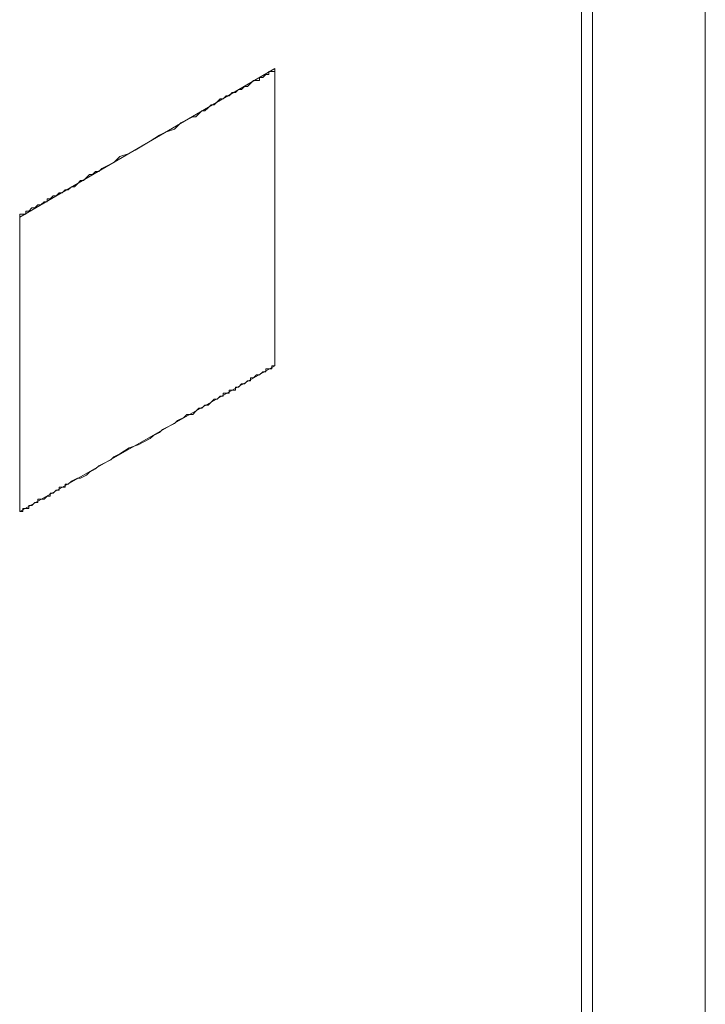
# Model space of a CAD drawing. Header units: millimetres. Extents: x -556 to 0, y 0 to 403.
# Tile 40 of 57: x -35.8 to -32, y 189.53 to 194.99. Entities that reach past the tile are written whole.
import ezdxf

# ---------------------------------------------------------------- set-up
doc = ezdxf.new("R2010")
doc.units = ezdxf.units.MM
doc.header["$LTSCALE"] = 2

# ---------------------------------------------------------------- blocks, each defined once
blk = doc.blocks.new('CGI0800-02')
at = {"color": 0, "linetype": 'Continuous', "lineweight": 0, "extrusion": (0.707107, -0.40558, 0.579228)}
for p, q in [((-32, 224.56822291), (-32, 175.92969392)), ((-32.62426407, 183.00980412), (-32.62426407, 216.67695314))]:
    blk.add_line(p, q, dxfattribs=at)
at = {"color": 0, "linetype": 'Continuous', "lineweight": 0}
blk.add_line((-32.68488078, 183.11210113, -26.43819485), (-32.68488078, 216.97401842, -26.43819485), dxfattribs=at)
at = {"color": 31, "linetype": 'Continuous', "lineweight": 0}
for p, q in [((-34.38311424, 194.71799674, -26.43819485), (-35.79550642, 193.8941013, -26.43819485)), ((-34.38311424, 194.71799674, -26.43819485), (-35.79550642, 193.8941013, -26.43819485)), ((-34.41674262, 194.68436835, -26.43819485), (-34.41674262, 194.70118254, -26.43819485)), ((-34.41674262, 194.70118254, -26.43819485), (-34.39992843, 194.70118254, -26.43819485)), ((-34.41674262, 194.68436835, -26.43819485), (-34.41674262, 194.70118254, -26.43819485)), ((-34.41674262, 194.70118254, -26.43819485), (-34.39992843, 194.70118254, -26.43819485)), ((-34.39992843, 194.70118254, -26.43819485), (-34.38311424, 194.70118254, -26.43819485)), ((-34.39992843, 194.70118254, -26.43819485), (-34.38311424, 194.70118254, -26.43819485)), ((-34.38311424, 194.70118254, -26.43819485), (-34.38311424, 194.71799674, -26.43819485)), ((-34.38311424, 194.71799674, -26.43819485), (-34.38311424, 194.70118254, -26.43819485)), ((-34.38311424, 193.07020585, -26.43819485), (-34.38311424, 194.71799674, -26.43819485)), ((-34.38311424, 194.70118254, -26.43819485), (-34.38311424, 194.71799674, -26.43819485)), ((-34.38311424, 194.71799674, -26.43819485), (-34.38311424, 194.70118254, -26.43819485)), ((-34.38311424, 193.07020585, -26.43819485), (-34.38311424, 194.71799674, -26.43819485)), ((-34.38311424, 194.70118254, -26.43819485), (-34.38311424, 194.68436835, -26.43819485)), ((-34.38311424, 194.70118254, -26.43819485), (-34.38311424, 194.68436835, -26.43819485)), ((-34.51762778, 194.63392577, -26.43819485), (-34.50081359, 194.65073997, -26.43819485)), ((-34.51762778, 194.63392577, -26.43819485), (-34.50081359, 194.65073997, -26.43819485)), ((-34.50081359, 194.65073997, -26.43819485), (-34.48399939, 194.65073997, -26.43819485)), ((-34.50081359, 194.65073997, -26.43819485), (-34.48399939, 194.65073997, -26.43819485)), ((-34.48399939, 194.65073997, -26.43819485), (-34.4671852, 194.65073997, -26.43819485)), ((-34.48399939, 194.65073997, -26.43819485), (-34.4671852, 194.65073997, -26.43819485)), ((-34.4671852, 194.65073997, -26.43819485), (-34.4671852, 194.66755416, -26.43819485)), ((-34.4671852, 194.66755416, -26.43819485), (-34.45037101, 194.66755416, -26.43819485)), ((-34.4671852, 194.65073997, -26.43819485), (-34.4671852, 194.66755416, -26.43819485)), ((-34.4671852, 194.66755416, -26.43819485), (-34.45037101, 194.66755416, -26.43819485)), ((-34.45037101, 194.66755416, -26.43819485), (-34.43355682, 194.68436835, -26.43819485)), ((-34.45037101, 194.66755416, -26.43819485), (-34.43355682, 194.68436835, -26.43819485)), ((-34.43355682, 194.68436835, -26.43819485), (-34.41674262, 194.68436835, -26.43819485)), ((-34.43355682, 194.68436835, -26.43819485), (-34.41674262, 194.68436835, -26.43819485)), ((-34.38311424, 194.68436835, -26.43819485), (-34.38311424, 194.66755416, -26.43819485)), ((-34.38311424, 194.68436835, -26.43819485), (-34.38311424, 194.66755416, -26.43819485)), ((-34.38311424, 194.66755416, -26.43819485), (-34.38311424, 194.65073997, -26.43819485)), ((-34.38311424, 194.66755416, -26.43819485), (-34.38311424, 194.65073997, -26.43819485)), ((-34.38311424, 194.65073997, -26.43819485), (-34.38311424, 194.63392577, -26.43819485)), ((-34.38311424, 194.65073997, -26.43819485), (-34.38311424, 194.63392577, -26.43819485)), ((-34.63532713, 194.566669, -26.43819485), (-34.61851294, 194.58348319, -26.43819485)), ((-34.63532713, 194.566669, -26.43819485), (-34.61851294, 194.58348319, -26.43819485)), ((-34.61851294, 194.58348319, -26.43819485), (-34.60169874, 194.58348319, -26.43819485)), ((-34.61851294, 194.58348319, -26.43819485), (-34.60169874, 194.58348319, -26.43819485)), ((-34.60169874, 194.58348319, -26.43819485), (-34.58488455, 194.60029739, -26.43819485)), ((-34.60169874, 194.58348319, -26.43819485), (-34.58488455, 194.60029739, -26.43819485)), ((-34.58488455, 194.60029739, -26.43819485), (-34.56807036, 194.60029739, -26.43819485)), ((-34.58488455, 194.60029739, -26.43819485), (-34.56807036, 194.60029739, -26.43819485)), ((-34.56807036, 194.60029739, -26.43819485), (-34.55125616, 194.61711158, -26.43819485)), ((-34.56807036, 194.60029739, -26.43819485), (-34.55125616, 194.61711158, -26.43819485)), ((-34.55125616, 194.61711158, -26.43819485), (-34.53444197, 194.61711158, -26.43819485)), ((-34.55125616, 194.61711158, -26.43819485), (-34.53444197, 194.61711158, -26.43819485)), ((-34.53444197, 194.61711158, -26.43819485), (-34.51762778, 194.63392577, -26.43819485)), ((-34.53444197, 194.61711158, -26.43819485), (-34.51762778, 194.63392577, -26.43819485)), ((-34.38311424, 194.63392577, -26.43819485), (-34.38311424, 194.61711158, -26.43819485)), ((-34.38311424, 194.63392577, -26.43819485), (-34.38311424, 194.61711158, -26.43819485)), ((-34.38311424, 194.61711158, -26.43819485), (-34.38311424, 194.60029739, -26.43819485)), ((-34.38311424, 194.61711158, -26.43819485), (-34.38311424, 194.60029739, -26.43819485)), ((-34.38311424, 194.60029739, -26.43819485), (-34.38311424, 194.58348319, -26.43819485)), ((-34.38311424, 194.60029739, -26.43819485), (-34.38311424, 194.58348319, -26.43819485)), ((-34.38311424, 194.58348319, -26.43819485), (-34.38311424, 194.566669, -26.43819485)), ((-34.38311424, 194.58348319, -26.43819485), (-34.38311424, 194.566669, -26.43819485)), ((-34.71939809, 194.51622642, -26.43819485), (-34.7025839, 194.53304062, -26.43819485)), ((-34.71939809, 194.51622642, -26.43819485), (-34.7025839, 194.53304062, -26.43819485)), ((-34.7025839, 194.53304062, -26.43819485), (-34.68576971, 194.54985481, -26.43819485)), ((-34.7025839, 194.53304062, -26.43819485), (-34.68576971, 194.54985481, -26.43819485)), ((-34.68576971, 194.54985481, -26.43819485), (-34.66895551, 194.54985481, -26.43819485)), ((-34.68576971, 194.54985481, -26.43819485), (-34.66895551, 194.54985481, -26.43819485)), ((-34.66895551, 194.54985481, -26.43819485), (-34.65214132, 194.566669, -26.43819485)), ((-34.66895551, 194.54985481, -26.43819485), (-34.65214132, 194.566669, -26.43819485)), ((-34.65214132, 194.566669, -26.43819485), (-34.63532713, 194.566669, -26.43819485)), ((-34.65214132, 194.566669, -26.43819485), (-34.63532713, 194.566669, -26.43819485)), ((-34.38311424, 194.566669, -26.43819485), (-34.38311424, 194.54985481, -26.43819485)), ((-34.38311424, 194.566669, -26.43819485), (-34.38311424, 194.54985481, -26.43819485)), ((-34.38311424, 194.54985481, -26.43819485), (-34.38311424, 194.53304062, -26.43819485)), ((-34.38311424, 194.54985481, -26.43819485), (-34.38311424, 194.53304062, -26.43819485)), ((-34.38311424, 194.53304062, -26.43819485), (-34.38311424, 194.51622642, -26.43819485)), ((-34.38311424, 194.53304062, -26.43819485), (-34.38311424, 194.51622642, -26.43819485)), ((-34.80346906, 194.46578385, -26.43819485), (-34.78665486, 194.48259804, -26.43819485)), ((-34.80346906, 194.46578385, -26.43819485), (-34.78665486, 194.48259804, -26.43819485)), ((-34.78665486, 194.48259804, -26.43819485), (-34.76984067, 194.48259804, -26.43819485)), ((-34.78665486, 194.48259804, -26.43819485), (-34.76984067, 194.48259804, -26.43819485)), ((-34.76984067, 194.48259804, -26.43819485), (-34.75302648, 194.49941223, -26.43819485)), ((-34.76984067, 194.48259804, -26.43819485), (-34.75302648, 194.49941223, -26.43819485)), ((-34.75302648, 194.49941223, -26.43819485), (-34.73621228, 194.51622642, -26.43819485)), ((-34.75302648, 194.49941223, -26.43819485), (-34.73621228, 194.51622642, -26.43819485)), ((-34.73621228, 194.51622642, -26.43819485), (-34.71939809, 194.51622642, -26.43819485)), ((-34.73621228, 194.51622642, -26.43819485), (-34.71939809, 194.51622642, -26.43819485)), ((-34.38311424, 194.51622642, -26.43819485), (-34.38311424, 194.49941223, -26.43819485)), ((-34.38311424, 194.51622642, -26.43819485), (-34.38311424, 194.49941223, -26.43819485)), ((-34.38311424, 194.49941223, -26.43819485), (-34.38311424, 194.48259804, -26.43819485)), ((-34.38311424, 194.49941223, -26.43819485), (-34.38311424, 194.48259804, -26.43819485)), ((-34.38311424, 194.48259804, -26.43819485), (-34.38311424, 194.46578385, -26.43819485)), ((-34.38311424, 194.48259804, -26.43819485), (-34.38311424, 194.46578385, -26.43819485)), ((-34.90435421, 194.41534127, -26.43819485), (-34.87072583, 194.43215546, -26.43819485)), ((-34.90435421, 194.41534127, -26.43819485), (-34.87072583, 194.43215546, -26.43819485)), ((-34.87072583, 194.43215546, -26.43819485), (-34.83709744, 194.44896965, -26.43819485)), ((-34.87072583, 194.43215546, -26.43819485), (-34.83709744, 194.44896965, -26.43819485)), ((-34.83709744, 194.44896965, -26.43819485), (-34.82028325, 194.44896965, -26.43819485)), ((-34.83709744, 194.44896965, -26.43819485), (-34.82028325, 194.44896965, -26.43819485)), ((-34.82028325, 194.44896965, -26.43819485), (-34.80346906, 194.46578385, -26.43819485)), ((-34.82028325, 194.44896965, -26.43819485), (-34.80346906, 194.46578385, -26.43819485)), ((-34.38311424, 194.46578385, -26.43819485), (-34.38311424, 194.44896965, -26.43819485)), ((-34.38311424, 194.46578385, -26.43819485), (-34.38311424, 194.44896965, -26.43819485)), ((-34.38311424, 194.44896965, -26.43819485), (-34.38311424, 194.43215546, -26.43819485)), ((-34.38311424, 194.44896965, -26.43819485), (-34.38311424, 194.43215546, -26.43819485)), ((-34.38311424, 194.43215546, -26.43819485), (-34.38311424, 194.41534127, -26.43819485)), ((-34.38311424, 194.43215546, -26.43819485), (-34.38311424, 194.41534127, -26.43819485)), ((-35.02205356, 194.3480845, -26.43819485), (-34.98842517, 194.36489869, -26.43819485)), ((-35.02205356, 194.3480845, -26.43819485), (-34.98842517, 194.36489869, -26.43819485)), ((-34.98842517, 194.36489869, -26.43819485), (-34.9379826, 194.38171288, -26.43819485)), ((-34.98842517, 194.36489869, -26.43819485), (-34.9379826, 194.38171288, -26.43819485)), ((-34.9379826, 194.38171288, -26.43819485), (-34.90435421, 194.41534127, -26.43819485)), ((-34.9379826, 194.38171288, -26.43819485), (-34.90435421, 194.41534127, -26.43819485)), ((-34.38311424, 194.41534127, -26.43819485), (-34.38311424, 194.39852708, -26.43819485)), ((-34.38311424, 194.41534127, -26.43819485), (-34.38311424, 194.39852708, -26.43819485)), ((-34.38311424, 194.39852708, -26.43819485), (-34.38311424, 194.38171288, -26.43819485)), ((-34.38311424, 194.39852708, -26.43819485), (-34.38311424, 194.38171288, -26.43819485)), ((-34.38311424, 194.38171288, -26.43819485), (-34.38311424, 194.36489869, -26.43819485)), ((-34.38311424, 194.38171288, -26.43819485), (-34.38311424, 194.36489869, -26.43819485)), ((-34.38311424, 194.36489869, -26.43819485), (-34.38311424, 194.3480845, -26.43819485)), ((-34.38311424, 194.36489869, -26.43819485), (-34.38311424, 194.3480845, -26.43819485)), ((-35.1565671, 194.26401353, -26.43819485), (-35.07249614, 194.31445611, -26.43819485)), ((-35.1565671, 194.26401353, -26.43819485), (-35.07249614, 194.31445611, -26.43819485)), ((-35.07249614, 194.31445611, -26.43819485), (-35.02205356, 194.3480845, -26.43819485)), ((-35.07249614, 194.31445611, -26.43819485), (-35.02205356, 194.3480845, -26.43819485)), ((-34.38311424, 194.3480845, -26.43819485), (-34.38311424, 194.3312703, -26.43819485)), ((-34.38311424, 194.3480845, -26.43819485), (-34.38311424, 194.3312703, -26.43819485)), ((-34.38311424, 194.3312703, -26.43819485), (-34.38311424, 194.31445611, -26.43819485)), ((-34.38311424, 194.3312703, -26.43819485), (-34.38311424, 194.31445611, -26.43819485)), ((-34.38311424, 194.31445611, -26.43819485), (-34.38311424, 194.29764192, -26.43819485)), ((-34.38311424, 194.31445611, -26.43819485), (-34.38311424, 194.29764192, -26.43819485)), ((-35.19019549, 194.24719934, -26.43819485), (-35.1565671, 194.26401353, -26.43819485)), ((-35.19019549, 194.24719934, -26.43819485), (-35.1565671, 194.26401353, -26.43819485)), ((-34.38311424, 194.29764192, -26.43819485), (-34.38311424, 194.28082773, -26.43819485)), ((-34.38311424, 194.29764192, -26.43819485), (-34.38311424, 194.28082773, -26.43819485)), ((-34.38311424, 194.28082773, -26.43819485), (-34.38311424, 194.26401353, -26.43819485)), ((-34.38311424, 194.28082773, -26.43819485), (-34.38311424, 194.26401353, -26.43819485)), ((-34.38311424, 194.26401353, -26.43819485), (-34.38311424, 194.24719934, -26.43819485)), ((-34.38311424, 194.26401353, -26.43819485), (-34.38311424, 194.24719934, -26.43819485)), ((-35.27426645, 194.19675676, -26.43819485), (-35.24063806, 194.23038515, -26.43819485)), ((-35.27426645, 194.19675676, -26.43819485), (-35.24063806, 194.23038515, -26.43819485)), ((-35.24063806, 194.23038515, -26.43819485), (-35.19019549, 194.24719934, -26.43819485)), ((-35.24063806, 194.23038515, -26.43819485), (-35.19019549, 194.24719934, -26.43819485)), ((-34.38311424, 194.24719934, -26.43819485), (-34.38311424, 194.23038515, -26.43819485)), ((-34.38311424, 194.24719934, -26.43819485), (-34.38311424, 194.23038515, -26.43819485)), ((-34.38311424, 194.23038515, -26.43819485), (-34.38311424, 194.21357096, -26.43819485)), ((-34.38311424, 194.23038515, -26.43819485), (-34.38311424, 194.21357096, -26.43819485)), ((-34.38311424, 194.21357096, -26.43819485), (-34.38311424, 194.19675676, -26.43819485)), ((-34.38311424, 194.21357096, -26.43819485), (-34.38311424, 194.19675676, -26.43819485)), ((-35.3919658, 194.12949999, -26.43819485), (-35.37515161, 194.14631419, -26.43819485)), ((-35.3919658, 194.12949999, -26.43819485), (-35.37515161, 194.14631419, -26.43819485)), ((-35.37515161, 194.14631419, -26.43819485), (-35.35833741, 194.14631419, -26.43819485)), ((-35.37515161, 194.14631419, -26.43819485), (-35.35833741, 194.14631419, -26.43819485)), ((-35.35833741, 194.14631419, -26.43819485), (-35.34152322, 194.16312838, -26.43819485)), ((-35.35833741, 194.14631419, -26.43819485), (-35.34152322, 194.16312838, -26.43819485)), ((-35.34152322, 194.16312838, -26.43819485), (-35.30789484, 194.17994257, -26.43819485)), ((-35.34152322, 194.16312838, -26.43819485), (-35.30789484, 194.17994257, -26.43819485)), ((-35.30789484, 194.17994257, -26.43819485), (-35.27426645, 194.19675676, -26.43819485)), ((-35.30789484, 194.17994257, -26.43819485), (-35.27426645, 194.19675676, -26.43819485)), ((-34.38311424, 194.19675676, -26.43819485), (-34.38311424, 194.16312838, -26.43819485)), ((-34.38311424, 194.19675676, -26.43819485), (-34.38311424, 194.16312838, -26.43819485)), ((-34.38311424, 194.16312838, -26.43819485), (-34.38311424, 194.12949999, -26.43819485)), ((-34.38311424, 194.16312838, -26.43819485), (-34.38311424, 194.12949999, -26.43819485)), ((-35.47603676, 194.07905741, -26.43819485), (-35.45922257, 194.09587161, -26.43819485)), ((-35.47603676, 194.07905741, -26.43819485), (-35.45922257, 194.09587161, -26.43819485)), ((-35.45922257, 194.09587161, -26.43819485), (-35.44240838, 194.09587161, -26.43819485)), ((-35.45922257, 194.09587161, -26.43819485), (-35.44240838, 194.09587161, -26.43819485)), ((-35.44240838, 194.09587161, -26.43819485), (-35.42559418, 194.1126858, -26.43819485)), ((-35.44240838, 194.09587161, -26.43819485), (-35.42559418, 194.1126858, -26.43819485)), ((-35.42559418, 194.1126858, -26.43819485), (-35.40877999, 194.12949999, -26.43819485)), ((-35.42559418, 194.1126858, -26.43819485), (-35.40877999, 194.12949999, -26.43819485)), ((-35.40877999, 194.12949999, -26.43819485), (-35.3919658, 194.12949999, -26.43819485)), ((-35.40877999, 194.12949999, -26.43819485), (-35.3919658, 194.12949999, -26.43819485)), ((-34.38311424, 194.12949999, -26.43819485), (-34.38311424, 194.1126858, -26.43819485)), ((-34.38311424, 194.12949999, -26.43819485), (-34.38311424, 194.1126858, -26.43819485)), ((-34.38311424, 194.1126858, -26.43819485), (-34.38311424, 194.07905741, -26.43819485)), ((-34.38311424, 194.1126858, -26.43819485), (-34.38311424, 194.07905741, -26.43819485)), ((-35.56010773, 194.02861484, -26.43819485), (-35.54329353, 194.04542903, -26.43819485)), ((-35.56010773, 194.02861484, -26.43819485), (-35.54329353, 194.04542903, -26.43819485)), ((-35.54329353, 194.04542903, -26.43819485), (-35.52647934, 194.04542903, -26.43819485)), ((-35.54329353, 194.04542903, -26.43819485), (-35.52647934, 194.04542903, -26.43819485)), ((-35.52647934, 194.04542903, -26.43819485), (-35.50966515, 194.06224322, -26.43819485)), ((-35.52647934, 194.04542903, -26.43819485), (-35.50966515, 194.06224322, -26.43819485)), ((-35.50966515, 194.06224322, -26.43819485), (-35.49285095, 194.06224322, -26.43819485)), ((-35.50966515, 194.06224322, -26.43819485), (-35.49285095, 194.06224322, -26.43819485)), ((-35.49285095, 194.06224322, -26.43819485), (-35.47603676, 194.07905741, -26.43819485)), ((-35.49285095, 194.06224322, -26.43819485), (-35.47603676, 194.07905741, -26.43819485)), ((-34.38311424, 194.07905741, -26.43819485), (-34.38311424, 194.04542903, -26.43819485)), ((-34.38311424, 194.07905741, -26.43819485), (-34.38311424, 194.04542903, -26.43819485)), ((-34.38311424, 194.04542903, -26.43819485), (-34.38311424, 194.01180064, -26.43819485)), ((-34.38311424, 194.04542903, -26.43819485), (-34.38311424, 194.01180064, -26.43819485)), ((-35.64417869, 193.97817226, -26.43819485), (-35.64417869, 193.99498645, -26.43819485)), ((-35.64417869, 193.99498645, -26.43819485), (-35.6273645, 193.99498645, -26.43819485)), ((-35.64417869, 193.97817226, -26.43819485), (-35.64417869, 193.99498645, -26.43819485)), ((-35.64417869, 193.99498645, -26.43819485), (-35.6273645, 193.99498645, -26.43819485)), ((-35.6273645, 193.99498645, -26.43819485), (-35.6105503, 194.01180064, -26.43819485)), ((-35.6273645, 193.99498645, -26.43819485), (-35.6105503, 194.01180064, -26.43819485)), ((-35.6105503, 194.01180064, -26.43819485), (-35.59373611, 194.01180064, -26.43819485)), ((-35.6105503, 194.01180064, -26.43819485), (-35.59373611, 194.01180064, -26.43819485)), ((-35.59373611, 194.01180064, -26.43819485), (-35.57692192, 194.02861484, -26.43819485)), ((-35.59373611, 194.01180064, -26.43819485), (-35.57692192, 194.02861484, -26.43819485)), ((-35.57692192, 194.02861484, -26.43819485), (-35.56010773, 194.02861484, -26.43819485)), ((-35.57692192, 194.02861484, -26.43819485), (-35.56010773, 194.02861484, -26.43819485)), ((-34.38311424, 194.01180064, -26.43819485), (-34.38311424, 193.97817226, -26.43819485)), ((-34.38311424, 194.01180064, -26.43819485), (-34.38311424, 193.97817226, -26.43819485)), ((-35.76187804, 193.91091549, -26.43819485), (-35.76187804, 193.92772968, -26.43819485)), ((-35.76187804, 193.92772968, -26.43819485), (-35.74506385, 193.92772968, -26.43819485)), ((-35.76187804, 193.91091549, -26.43819485), (-35.76187804, 193.92772968, -26.43819485)), ((-35.76187804, 193.92772968, -26.43819485), (-35.74506385, 193.92772968, -26.43819485)), ((-35.74506385, 193.92772968, -26.43819485), (-35.72824965, 193.94454387, -26.43819485)), ((-35.74506385, 193.92772968, -26.43819485), (-35.72824965, 193.94454387, -26.43819485)), ((-35.72824965, 193.94454387, -26.43819485), (-35.71143546, 193.94454387, -26.43819485)), ((-35.72824965, 193.94454387, -26.43819485), (-35.71143546, 193.94454387, -26.43819485)), ((-35.71143546, 193.94454387, -26.43819485), (-35.69462127, 193.96135807, -26.43819485)), ((-35.71143546, 193.94454387, -26.43819485), (-35.69462127, 193.96135807, -26.43819485)), ((-35.69462127, 193.96135807, -26.43819485), (-35.67780707, 193.96135807, -26.43819485)), ((-35.69462127, 193.96135807, -26.43819485), (-35.67780707, 193.96135807, -26.43819485)), ((-35.67780707, 193.96135807, -26.43819485), (-35.66099288, 193.97817226, -26.43819485)), ((-35.67780707, 193.96135807, -26.43819485), (-35.66099288, 193.97817226, -26.43819485)), ((-35.66099288, 193.97817226, -26.43819485), (-35.64417869, 193.97817226, -26.43819485)), ((-35.66099288, 193.97817226, -26.43819485), (-35.64417869, 193.97817226, -26.43819485)), ((-34.38311424, 193.97817226, -26.43819485), (-34.38311424, 193.94454387, -26.43819485)), ((-34.38311424, 193.97817226, -26.43819485), (-34.38311424, 193.94454387, -26.43819485)), ((-34.38311424, 193.94454387, -26.43819485), (-34.38311424, 193.92772968, -26.43819485)), ((-34.38311424, 193.94454387, -26.43819485), (-34.38311424, 193.92772968, -26.43819485)), ((-34.38311424, 193.92772968, -26.43819485), (-34.38311424, 193.8941013, -26.43819485)), ((-34.38311424, 193.92772968, -26.43819485), (-34.38311424, 193.8941013, -26.43819485)), ((-35.79550642, 193.8941013, -26.43819485), (-35.79550642, 193.91091549, -26.43819485)), ((-35.79550642, 193.91091549, -26.43819485), (-35.77869223, 193.91091549, -26.43819485)), ((-35.79550642, 193.8941013, -26.43819485), (-35.79550642, 193.91091549, -26.43819485)), ((-35.79550642, 193.91091549, -26.43819485), (-35.77869223, 193.91091549, -26.43819485)), ((-35.79550642, 193.8772871, -26.43819485), (-35.79550642, 193.8941013, -26.43819485)), ((-35.79550642, 193.8941013, -26.43819485), (-35.79550642, 193.8941013, -26.43819485)), ((-35.79550642, 193.8941013, -26.43819485), (-35.79550642, 192.26312461, -26.43819485)), ((-35.79550642, 193.8772871, -26.43819485), (-35.79550642, 193.8941013, -26.43819485)), ((-35.79550642, 193.8941013, -26.43819485), (-35.79550642, 193.8941013, -26.43819485)), ((-35.79550642, 193.8941013, -26.43819485), (-35.79550642, 192.26312461, -26.43819485)), ((-35.79550642, 193.86047291, -26.43819485), (-35.79550642, 193.8772871, -26.43819485)), ((-35.79550642, 193.86047291, -26.43819485), (-35.79550642, 193.8772871, -26.43819485)), ((-35.77869223, 193.91091549, -26.43819485), (-35.76187804, 193.91091549, -26.43819485)), ((-35.77869223, 193.91091549, -26.43819485), (-35.76187804, 193.91091549, -26.43819485)), ((-34.38311424, 193.8941013, -26.43819485), (-34.38311424, 193.75958775, -26.43819485)), ((-34.38311424, 193.8941013, -26.43819485), (-34.38311424, 193.75958775, -26.43819485)), ((-35.79550642, 193.84365872, -26.43819485), (-35.79550642, 193.86047291, -26.43819485)), ((-35.79550642, 193.84365872, -26.43819485), (-35.79550642, 193.86047291, -26.43819485)), ((-35.79550642, 193.82684452, -26.43819485), (-35.79550642, 193.84365872, -26.43819485)), ((-35.79550642, 193.82684452, -26.43819485), (-35.79550642, 193.84365872, -26.43819485)), ((-35.79550642, 193.81003033, -26.43819485), (-35.79550642, 193.82684452, -26.43819485)), ((-35.79550642, 193.81003033, -26.43819485), (-35.79550642, 193.82684452, -26.43819485)), ((-35.79550642, 193.79321614, -26.43819485), (-35.79550642, 193.81003033, -26.43819485)), ((-35.79550642, 193.79321614, -26.43819485), (-35.79550642, 193.81003033, -26.43819485)), ((-35.79550642, 193.77640195, -26.43819485), (-35.79550642, 193.79321614, -26.43819485)), ((-35.79550642, 193.77640195, -26.43819485), (-35.79550642, 193.79321614, -26.43819485)), ((-35.79550642, 193.75958775, -26.43819485), (-35.79550642, 193.77640195, -26.43819485)), ((-35.79550642, 193.75958775, -26.43819485), (-35.79550642, 193.77640195, -26.43819485)), ((-35.79550642, 193.74277356, -26.43819485), (-35.79550642, 193.75958775, -26.43819485)), ((-35.79550642, 193.74277356, -26.43819485), (-35.79550642, 193.75958775, -26.43819485)), ((-35.79550642, 193.72595937, -26.43819485), (-35.79550642, 193.74277356, -26.43819485)), ((-35.79550642, 193.72595937, -26.43819485), (-35.79550642, 193.74277356, -26.43819485)), ((-35.79550642, 193.70914518, -26.43819485), (-35.79550642, 193.72595937, -26.43819485)), ((-35.79550642, 193.70914518, -26.43819485), (-35.79550642, 193.72595937, -26.43819485)), ((-35.79550642, 193.69233098, -26.43819485), (-35.79550642, 193.70914518, -26.43819485)), ((-35.79550642, 193.69233098, -26.43819485), (-35.79550642, 193.70914518, -26.43819485)), ((-34.38311424, 193.75958775, -26.43819485), (-34.38311424, 193.69233098, -26.43819485)), ((-34.38311424, 193.75958775, -26.43819485), (-34.38311424, 193.69233098, -26.43819485)), ((-35.79550642, 193.67551679, -26.43819485), (-35.79550642, 193.69233098, -26.43819485)), ((-35.79550642, 193.67551679, -26.43819485), (-35.79550642, 193.69233098, -26.43819485)), ((-35.79550642, 193.6587026, -26.43819485), (-35.79550642, 193.67551679, -26.43819485)), ((-35.79550642, 193.6587026, -26.43819485), (-35.79550642, 193.67551679, -26.43819485)), ((-35.79550642, 193.6418884, -26.43819485), (-35.79550642, 193.6587026, -26.43819485)), ((-35.79550642, 193.6418884, -26.43819485), (-35.79550642, 193.6587026, -26.43819485)), ((-34.38311424, 193.69233098, -26.43819485), (-34.38311424, 193.6587026, -26.43819485)), ((-34.38311424, 193.69233098, -26.43819485), (-34.38311424, 193.6587026, -26.43819485)), ((-34.38311424, 193.6587026, -26.43819485), (-34.38311424, 193.6418884, -26.43819485)), ((-34.38311424, 193.6587026, -26.43819485), (-34.38311424, 193.6418884, -26.43819485)), ((-35.79550642, 193.62507421, -26.43819485), (-35.79550642, 193.6418884, -26.43819485)), ((-35.79550642, 193.62507421, -26.43819485), (-35.79550642, 193.6418884, -26.43819485)), ((-35.79550642, 193.60826002, -26.43819485), (-35.79550642, 193.62507421, -26.43819485)), ((-35.79550642, 193.60826002, -26.43819485), (-35.79550642, 193.62507421, -26.43819485)), ((-35.79550642, 193.57463163, -26.43819485), (-35.79550642, 193.60826002, -26.43819485)), ((-35.79550642, 193.57463163, -26.43819485), (-35.79550642, 193.60826002, -26.43819485)), ((-34.38311424, 193.6418884, -26.43819485), (-34.38311424, 193.60826002, -26.43819485)), ((-34.38311424, 193.6418884, -26.43819485), (-34.38311424, 193.60826002, -26.43819485)), ((-34.38311424, 193.60826002, -26.43819485), (-34.38311424, 193.57463163, -26.43819485)), ((-34.38311424, 193.60826002, -26.43819485), (-34.38311424, 193.57463163, -26.43819485)), ((-35.79550642, 193.54100325, -26.43819485), (-35.79550642, 193.57463163, -26.43819485)), ((-35.79550642, 193.54100325, -26.43819485), (-35.79550642, 193.57463163, -26.43819485)), ((-34.38311424, 193.57463163, -26.43819485), (-34.38311424, 193.54100325, -26.43819485)), ((-34.38311424, 193.57463163, -26.43819485), (-34.38311424, 193.54100325, -26.43819485)), ((-35.79550642, 193.52418906, -26.43819485), (-35.79550642, 193.54100325, -26.43819485)), ((-35.79550642, 193.52418906, -26.43819485), (-35.79550642, 193.54100325, -26.43819485)), ((-35.79550642, 193.49056067, -26.43819485), (-35.79550642, 193.52418906, -26.43819485)), ((-35.79550642, 193.49056067, -26.43819485), (-35.79550642, 193.52418906, -26.43819485)), ((-34.38311424, 193.54100325, -26.43819485), (-34.38311424, 193.50737486, -26.43819485)), ((-34.38311424, 193.54100325, -26.43819485), (-34.38311424, 193.50737486, -26.43819485)), ((-34.38311424, 193.50737486, -26.43819485), (-34.38311424, 193.49056067, -26.43819485)), ((-34.38311424, 193.50737486, -26.43819485), (-34.38311424, 193.49056067, -26.43819485)), ((-35.79550642, 193.45693229, -26.43819485), (-35.79550642, 193.49056067, -26.43819485)), ((-35.79550642, 193.45693229, -26.43819485), (-35.79550642, 193.49056067, -26.43819485)), ((-35.79550642, 193.4233039, -26.43819485), (-35.79550642, 193.45693229, -26.43819485)), ((-35.79550642, 193.4233039, -26.43819485), (-35.79550642, 193.45693229, -26.43819485)), ((-34.38311424, 193.49056067, -26.43819485), (-34.38311424, 193.45693229, -26.43819485)), ((-34.38311424, 193.49056067, -26.43819485), (-34.38311424, 193.45693229, -26.43819485)), ((-34.38311424, 193.45693229, -26.43819485), (-34.38311424, 193.4233039, -26.43819485)), ((-34.38311424, 193.45693229, -26.43819485), (-34.38311424, 193.4233039, -26.43819485)), ((-35.79550642, 193.40648971, -26.43819485), (-35.79550642, 193.4233039, -26.43819485)), ((-35.79550642, 193.40648971, -26.43819485), (-35.79550642, 193.4233039, -26.43819485)), ((-35.79550642, 193.37286132, -26.43819485), (-35.79550642, 193.40648971, -26.43819485)), ((-35.79550642, 193.37286132, -26.43819485), (-35.79550642, 193.40648971, -26.43819485)), ((-34.38311424, 193.4233039, -26.43819485), (-34.38311424, 193.38967551, -26.43819485)), ((-34.38311424, 193.4233039, -26.43819485), (-34.38311424, 193.38967551, -26.43819485)), ((-34.38311424, 193.38967551, -26.43819485), (-34.38311424, 193.37286132, -26.43819485)), ((-34.38311424, 193.38967551, -26.43819485), (-34.38311424, 193.37286132, -26.43819485)), ((-35.79550642, 193.33923294, -26.43819485), (-35.79550642, 193.37286132, -26.43819485)), ((-35.79550642, 193.33923294, -26.43819485), (-35.79550642, 193.37286132, -26.43819485)), ((-35.79550642, 193.30560455, -26.43819485), (-35.79550642, 193.33923294, -26.43819485)), ((-35.79550642, 193.30560455, -26.43819485), (-35.79550642, 193.33923294, -26.43819485)), ((-34.38311424, 193.37286132, -26.43819485), (-34.38311424, 193.35604713, -26.43819485)), ((-34.38311424, 193.37286132, -26.43819485), (-34.38311424, 193.35604713, -26.43819485)), ((-34.38311424, 193.35604713, -26.43819485), (-34.38311424, 193.33923294, -26.43819485)), ((-34.38311424, 193.35604713, -26.43819485), (-34.38311424, 193.33923294, -26.43819485)), ((-34.38311424, 193.33923294, -26.43819485), (-34.38311424, 193.32241874, -26.43819485)), ((-34.38311424, 193.33923294, -26.43819485), (-34.38311424, 193.32241874, -26.43819485)), ((-35.79550642, 193.23834778, -26.43819485), (-35.79550642, 193.30560455, -26.43819485)), ((-35.79550642, 193.23834778, -26.43819485), (-35.79550642, 193.30560455, -26.43819485)), ((-34.38311424, 193.32241874, -26.43819485), (-34.38311424, 193.30560455, -26.43819485)), ((-34.38311424, 193.32241874, -26.43819485), (-34.38311424, 193.30560455, -26.43819485)), ((-34.38311424, 193.30560455, -26.43819485), (-34.38311424, 193.28879036, -26.43819485)), ((-34.38311424, 193.30560455, -26.43819485), (-34.38311424, 193.28879036, -26.43819485)), ((-34.38311424, 193.28879036, -26.43819485), (-34.38311424, 193.27197617, -26.43819485)), ((-34.38311424, 193.28879036, -26.43819485), (-34.38311424, 193.27197617, -26.43819485)), ((-35.79550642, 193.12064843, -26.43819485), (-35.79550642, 193.23834778, -26.43819485)), ((-35.79550642, 193.12064843, -26.43819485), (-35.79550642, 193.23834778, -26.43819485)), ((-34.38311424, 193.27197617, -26.43819485), (-34.38311424, 193.25516197, -26.43819485)), ((-34.38311424, 193.27197617, -26.43819485), (-34.38311424, 193.25516197, -26.43819485)), ((-34.38311424, 193.25516197, -26.43819485), (-34.38311424, 193.23834778, -26.43819485)), ((-34.38311424, 193.25516197, -26.43819485), (-34.38311424, 193.23834778, -26.43819485)), ((-34.38311424, 193.23834778, -26.43819485), (-34.38311424, 193.22153359, -26.43819485)), ((-34.38311424, 193.23834778, -26.43819485), (-34.38311424, 193.22153359, -26.43819485)), ((-34.38311424, 193.22153359, -26.43819485), (-34.38311424, 193.2047194, -26.43819485)), ((-34.38311424, 193.22153359, -26.43819485), (-34.38311424, 193.2047194, -26.43819485)), ((-34.38311424, 193.2047194, -26.43819485), (-34.38311424, 193.1879052, -26.43819485)), ((-34.38311424, 193.2047194, -26.43819485), (-34.38311424, 193.1879052, -26.43819485)), ((-34.38311424, 193.1879052, -26.43819485), (-34.38311424, 193.17109101, -26.43819485)), ((-34.38311424, 193.1879052, -26.43819485), (-34.38311424, 193.17109101, -26.43819485)), ((-34.38311424, 193.17109101, -26.43819485), (-34.38311424, 193.15427682, -26.43819485)), ((-34.38311424, 193.17109101, -26.43819485), (-34.38311424, 193.15427682, -26.43819485)), ((-35.79550642, 193.05339166, -26.43819485), (-35.79550642, 193.12064843, -26.43819485)), ((-35.79550642, 193.05339166, -26.43819485), (-35.79550642, 193.12064843, -26.43819485)), ((-34.38311424, 193.15427682, -26.43819485), (-34.38311424, 193.13746262, -26.43819485)), ((-34.38311424, 193.15427682, -26.43819485), (-34.38311424, 193.13746262, -26.43819485)), ((-34.38311424, 193.13746262, -26.43819485), (-34.38311424, 193.12064843, -26.43819485)), ((-34.38311424, 193.13746262, -26.43819485), (-34.38311424, 193.12064843, -26.43819485)), ((-34.38311424, 193.12064843, -26.43819485), (-34.38311424, 193.10383424, -26.43819485)), ((-34.38311424, 193.12064843, -26.43819485), (-34.38311424, 193.10383424, -26.43819485)), ((-35.79550642, 192.26312461, -26.43819485), (-34.38311424, 193.07020585, -26.43819485)), ((-35.79550642, 192.26312461, -26.43819485), (-34.38311424, 193.07020585, -26.43819485)), ((-34.38311424, 193.07020585, -26.43819485), (-34.39992843, 193.07020585, -26.43819485)), ((-34.39992843, 193.07020585, -26.43819485), (-34.39992843, 193.05339166, -26.43819485)), ((-34.38311424, 193.07020585, -26.43819485), (-34.39992843, 193.07020585, -26.43819485)), ((-34.39992843, 193.07020585, -26.43819485), (-34.39992843, 193.05339166, -26.43819485)), ((-34.38311424, 193.10383424, -26.43819485), (-34.38311424, 193.08702005, -26.43819485)), ((-34.38311424, 193.10383424, -26.43819485), (-34.38311424, 193.08702005, -26.43819485)), ((-34.38311424, 193.08702005, -26.43819485), (-34.38311424, 193.07020585, -26.43819485)), ((-34.38311424, 193.08702005, -26.43819485), (-34.38311424, 193.07020585, -26.43819485)), ((-35.79550642, 193.01976328, -26.43819485), (-35.79550642, 193.05339166, -26.43819485)), ((-35.79550642, 193.01976328, -26.43819485), (-35.79550642, 193.05339166, -26.43819485)), ((-35.79550642, 192.98613489, -26.43819485), (-35.79550642, 193.01976328, -26.43819485)), ((-35.79550642, 192.98613489, -26.43819485), (-35.79550642, 193.01976328, -26.43819485)), ((-34.50081359, 193.00294908, -26.43819485), (-34.51762778, 193.00294908, -26.43819485)), ((-34.51762778, 193.00294908, -26.43819485), (-34.51762778, 192.98613489, -26.43819485)), ((-34.50081359, 193.00294908, -26.43819485), (-34.51762778, 193.00294908, -26.43819485)), ((-34.51762778, 193.00294908, -26.43819485), (-34.51762778, 192.98613489, -26.43819485)), ((-34.48399939, 193.01976328, -26.43819485), (-34.50081359, 193.00294908, -26.43819485)), ((-34.48399939, 193.01976328, -26.43819485), (-34.50081359, 193.00294908, -26.43819485)), ((-34.4671852, 193.01976328, -26.43819485), (-34.48399939, 193.01976328, -26.43819485)), ((-34.4671852, 193.01976328, -26.43819485), (-34.48399939, 193.01976328, -26.43819485)), ((-34.45037101, 193.03657747, -26.43819485), (-34.4671852, 193.01976328, -26.43819485)), ((-34.45037101, 193.03657747, -26.43819485), (-34.4671852, 193.01976328, -26.43819485)), ((-34.43355682, 193.03657747, -26.43819485), (-34.45037101, 193.03657747, -26.43819485)), ((-34.43355682, 193.03657747, -26.43819485), (-34.45037101, 193.03657747, -26.43819485)), ((-34.41674262, 193.05339166, -26.43819485), (-34.43355682, 193.05339166, -26.43819485)), ((-34.43355682, 193.05339166, -26.43819485), (-34.43355682, 193.03657747, -26.43819485)), ((-34.41674262, 193.05339166, -26.43819485), (-34.43355682, 193.05339166, -26.43819485)), ((-34.43355682, 193.05339166, -26.43819485), (-34.43355682, 193.03657747, -26.43819485)), ((-34.39992843, 193.05339166, -26.43819485), (-34.41674262, 193.05339166, -26.43819485)), ((-34.39992843, 193.05339166, -26.43819485), (-34.41674262, 193.05339166, -26.43819485)), ((-35.79550642, 192.9525065, -26.43819485), (-35.79550642, 192.98613489, -26.43819485)), ((-35.79550642, 192.9525065, -26.43819485), (-35.79550642, 192.98613489, -26.43819485)), ((-35.79550642, 192.91887812, -26.43819485), (-35.79550642, 192.9525065, -26.43819485)), ((-35.79550642, 192.91887812, -26.43819485), (-35.79550642, 192.9525065, -26.43819485)), ((-34.58488455, 192.9525065, -26.43819485), (-34.60169874, 192.9525065, -26.43819485)), ((-34.60169874, 192.9525065, -26.43819485), (-34.60169874, 192.93569231, -26.43819485)), ((-34.58488455, 192.9525065, -26.43819485), (-34.60169874, 192.9525065, -26.43819485)), ((-34.60169874, 192.9525065, -26.43819485), (-34.60169874, 192.93569231, -26.43819485)), ((-34.56807036, 192.9693207, -26.43819485), (-34.58488455, 192.9525065, -26.43819485)), ((-34.56807036, 192.9693207, -26.43819485), (-34.58488455, 192.9525065, -26.43819485)), ((-34.55125616, 192.9693207, -26.43819485), (-34.56807036, 192.9693207, -26.43819485)), ((-34.55125616, 192.9693207, -26.43819485), (-34.56807036, 192.9693207, -26.43819485)), ((-34.53444197, 192.98613489, -26.43819485), (-34.55125616, 192.9693207, -26.43819485)), ((-34.53444197, 192.98613489, -26.43819485), (-34.55125616, 192.9693207, -26.43819485)), ((-34.51762778, 192.98613489, -26.43819485), (-34.53444197, 192.98613489, -26.43819485)), ((-34.51762778, 192.98613489, -26.43819485), (-34.53444197, 192.98613489, -26.43819485)), ((-35.79550642, 192.90206393, -26.43819485), (-35.79550642, 192.91887812, -26.43819485)), ((-35.79550642, 192.90206393, -26.43819485), (-35.79550642, 192.91887812, -26.43819485)), ((-35.79550642, 192.86843554, -26.43819485), (-35.79550642, 192.90206393, -26.43819485)), ((-35.79550642, 192.86843554, -26.43819485), (-35.79550642, 192.90206393, -26.43819485)), ((-34.68576971, 192.90206393, -26.43819485), (-34.7025839, 192.88524973, -26.43819485)), ((-34.68576971, 192.90206393, -26.43819485), (-34.7025839, 192.88524973, -26.43819485)), ((-34.66895551, 192.90206393, -26.43819485), (-34.68576971, 192.90206393, -26.43819485)), ((-34.66895551, 192.90206393, -26.43819485), (-34.68576971, 192.90206393, -26.43819485)), ((-34.65214132, 192.91887812, -26.43819485), (-34.66895551, 192.91887812, -26.43819485)), ((-34.66895551, 192.91887812, -26.43819485), (-34.66895551, 192.90206393, -26.43819485)), ((-34.65214132, 192.91887812, -26.43819485), (-34.66895551, 192.91887812, -26.43819485)), ((-34.66895551, 192.91887812, -26.43819485), (-34.66895551, 192.90206393, -26.43819485)), ((-34.63532713, 192.91887812, -26.43819485), (-34.65214132, 192.91887812, -26.43819485)), ((-34.63532713, 192.91887812, -26.43819485), (-34.65214132, 192.91887812, -26.43819485)), ((-34.61851294, 192.93569231, -26.43819485), (-34.63532713, 192.93569231, -26.43819485)), ((-34.63532713, 192.93569231, -26.43819485), (-34.63532713, 192.91887812, -26.43819485)), ((-34.61851294, 192.93569231, -26.43819485), (-34.63532713, 192.93569231, -26.43819485)), ((-34.63532713, 192.93569231, -26.43819485), (-34.63532713, 192.91887812, -26.43819485)), ((-34.60169874, 192.93569231, -26.43819485), (-34.61851294, 192.93569231, -26.43819485)), ((-34.60169874, 192.93569231, -26.43819485), (-34.61851294, 192.93569231, -26.43819485)), ((-35.79550642, 192.83480716, -26.43819485), (-35.79550642, 192.86843554, -26.43819485)), ((-35.79550642, 192.83480716, -26.43819485), (-35.79550642, 192.86843554, -26.43819485)), ((-34.76984067, 192.85162135, -26.43819485), (-34.78665486, 192.83480716, -26.43819485)), ((-34.76984067, 192.85162135, -26.43819485), (-34.78665486, 192.83480716, -26.43819485)), ((-34.75302648, 192.85162135, -26.43819485), (-34.76984067, 192.85162135, -26.43819485)), ((-34.75302648, 192.85162135, -26.43819485), (-34.76984067, 192.85162135, -26.43819485)), ((-34.73621228, 192.86843554, -26.43819485), (-34.75302648, 192.85162135, -26.43819485)), ((-34.73621228, 192.86843554, -26.43819485), (-34.75302648, 192.85162135, -26.43819485)), ((-34.71939809, 192.88524973, -26.43819485), (-34.73621228, 192.86843554, -26.43819485)), ((-34.71939809, 192.88524973, -26.43819485), (-34.73621228, 192.86843554, -26.43819485)), ((-34.7025839, 192.88524973, -26.43819485), (-34.71939809, 192.88524973, -26.43819485)), ((-34.7025839, 192.88524973, -26.43819485), (-34.71939809, 192.88524973, -26.43819485)), ((-35.79550642, 192.80117877, -26.43819485), (-35.79550642, 192.83480716, -26.43819485)), ((-35.79550642, 192.80117877, -26.43819485), (-35.79550642, 192.83480716, -26.43819485)), ((-35.79550642, 192.78436458, -26.43819485), (-35.79550642, 192.80117877, -26.43819485)), ((-35.79550642, 192.78436458, -26.43819485), (-35.79550642, 192.80117877, -26.43819485)), ((-35.79550642, 192.75073619, -26.43819485), (-35.79550642, 192.78436458, -26.43819485)), ((-35.79550642, 192.75073619, -26.43819485), (-35.79550642, 192.78436458, -26.43819485)), ((-34.88754002, 192.78436458, -26.43819485), (-34.9211684, 192.76755039, -26.43819485)), ((-34.88754002, 192.78436458, -26.43819485), (-34.9211684, 192.76755039, -26.43819485)), ((-34.87072583, 192.80117877, -26.43819485), (-34.88754002, 192.78436458, -26.43819485)), ((-34.87072583, 192.80117877, -26.43819485), (-34.88754002, 192.78436458, -26.43819485)), ((-34.83709744, 192.80117877, -26.43819485), (-34.87072583, 192.80117877, -26.43819485)), ((-34.83709744, 192.80117877, -26.43819485), (-34.87072583, 192.80117877, -26.43819485)), ((-34.82028325, 192.81799296, -26.43819485), (-34.83709744, 192.80117877, -26.43819485)), ((-34.82028325, 192.81799296, -26.43819485), (-34.83709744, 192.80117877, -26.43819485)), ((-34.80346906, 192.83480716, -26.43819485), (-34.82028325, 192.81799296, -26.43819485)), ((-34.80346906, 192.83480716, -26.43819485), (-34.82028325, 192.81799296, -26.43819485)), ((-34.78665486, 192.83480716, -26.43819485), (-34.80346906, 192.83480716, -26.43819485)), ((-34.78665486, 192.83480716, -26.43819485), (-34.80346906, 192.83480716, -26.43819485)), ((-35.79550642, 192.733922, -26.43819485), (-35.79550642, 192.75073619, -26.43819485)), ((-35.79550642, 192.733922, -26.43819485), (-35.79550642, 192.75073619, -26.43819485)), ((-35.79550642, 192.71710781, -26.43819485), (-35.79550642, 192.733922, -26.43819485)), ((-35.79550642, 192.71710781, -26.43819485), (-35.79550642, 192.733922, -26.43819485)), ((-34.97161098, 192.733922, -26.43819485), (-35.00523937, 192.71710781, -26.43819485)), ((-34.97161098, 192.733922, -26.43819485), (-35.00523937, 192.71710781, -26.43819485)), ((-34.9379826, 192.75073619, -26.43819485), (-34.97161098, 192.733922, -26.43819485)), ((-34.9379826, 192.75073619, -26.43819485), (-34.97161098, 192.733922, -26.43819485)), ((-34.9211684, 192.76755039, -26.43819485), (-34.9379826, 192.75073619, -26.43819485)), ((-34.9211684, 192.76755039, -26.43819485), (-34.9379826, 192.75073619, -26.43819485)), ((-35.79550642, 192.70029361, -26.43819485), (-35.79550642, 192.71710781, -26.43819485)), ((-35.79550642, 192.70029361, -26.43819485), (-35.79550642, 192.71710781, -26.43819485)), ((-35.79550642, 192.68347942, -26.43819485), (-35.79550642, 192.70029361, -26.43819485)), ((-35.79550642, 192.68347942, -26.43819485), (-35.79550642, 192.70029361, -26.43819485)), ((-35.79550642, 192.66666523, -26.43819485), (-35.79550642, 192.68347942, -26.43819485)), ((-35.79550642, 192.66666523, -26.43819485), (-35.79550642, 192.68347942, -26.43819485)), ((-35.05568195, 192.68347942, -26.43819485), (-35.07249614, 192.66666523, -26.43819485)), ((-35.05568195, 192.68347942, -26.43819485), (-35.07249614, 192.66666523, -26.43819485)), ((-35.02205356, 192.70029361, -26.43819485), (-35.05568195, 192.68347942, -26.43819485)), ((-35.02205356, 192.70029361, -26.43819485), (-35.05568195, 192.68347942, -26.43819485)), ((-35.00523937, 192.71710781, -26.43819485), (-35.02205356, 192.70029361, -26.43819485)), ((-35.00523937, 192.71710781, -26.43819485), (-35.02205356, 192.70029361, -26.43819485)), ((-35.79550642, 192.64985104, -26.43819485), (-35.79550642, 192.66666523, -26.43819485)), ((-35.79550642, 192.64985104, -26.43819485), (-35.79550642, 192.66666523, -26.43819485)), ((-35.79550642, 192.63303684, -26.43819485), (-35.79550642, 192.64985104, -26.43819485)), ((-35.79550642, 192.63303684, -26.43819485), (-35.79550642, 192.64985104, -26.43819485)), ((-35.79550642, 192.61622265, -26.43819485), (-35.79550642, 192.63303684, -26.43819485)), ((-35.79550642, 192.61622265, -26.43819485), (-35.79550642, 192.63303684, -26.43819485)), ((-35.13975291, 192.63303684, -26.43819485), (-35.19019549, 192.61622265, -26.43819485)), ((-35.13975291, 192.63303684, -26.43819485), (-35.19019549, 192.61622265, -26.43819485)), ((-35.07249614, 192.66666523, -26.43819485), (-35.13975291, 192.63303684, -26.43819485)), ((-35.07249614, 192.66666523, -26.43819485), (-35.13975291, 192.63303684, -26.43819485)), ((-35.79550642, 192.59940846, -26.43819485), (-35.79550642, 192.61622265, -26.43819485)), ((-35.79550642, 192.59940846, -26.43819485), (-35.79550642, 192.61622265, -26.43819485)), ((-35.79550642, 192.58259427, -26.43819485), (-35.79550642, 192.59940846, -26.43819485)), ((-35.79550642, 192.58259427, -26.43819485), (-35.79550642, 192.59940846, -26.43819485)), ((-35.79550642, 192.56578007, -26.43819485), (-35.79550642, 192.58259427, -26.43819485)), ((-35.79550642, 192.56578007, -26.43819485), (-35.79550642, 192.58259427, -26.43819485)), ((-35.79550642, 192.54896588, -26.43819485), (-35.79550642, 192.56578007, -26.43819485)), ((-35.79550642, 192.54896588, -26.43819485), (-35.79550642, 192.56578007, -26.43819485)), ((-35.27426645, 192.56578007, -26.43819485), (-35.29108064, 192.54896588, -26.43819485)), ((-35.27426645, 192.56578007, -26.43819485), (-35.29108064, 192.54896588, -26.43819485)), ((-35.24063806, 192.58259427, -26.43819485), (-35.27426645, 192.56578007, -26.43819485)), ((-35.24063806, 192.58259427, -26.43819485), (-35.27426645, 192.56578007, -26.43819485)), ((-35.19019549, 192.61622265, -26.43819485), (-35.24063806, 192.58259427, -26.43819485)), ((-35.19019549, 192.61622265, -26.43819485), (-35.24063806, 192.58259427, -26.43819485)), ((-35.79550642, 192.53215169, -26.43819485), (-35.79550642, 192.54896588, -26.43819485)), ((-35.79550642, 192.53215169, -26.43819485), (-35.79550642, 192.54896588, -26.43819485)), ((-35.79550642, 192.5153375, -26.43819485), (-35.79550642, 192.53215169, -26.43819485)), ((-35.79550642, 192.5153375, -26.43819485), (-35.79550642, 192.53215169, -26.43819485)), ((-35.79550642, 192.4985233, -26.43819485), (-35.79550642, 192.5153375, -26.43819485)), ((-35.79550642, 192.4985233, -26.43819485), (-35.79550642, 192.5153375, -26.43819485)), ((-35.35833741, 192.5153375, -26.43819485), (-35.37515161, 192.4985233, -26.43819485)), ((-35.35833741, 192.5153375, -26.43819485), (-35.37515161, 192.4985233, -26.43819485)), ((-35.32470903, 192.53215169, -26.43819485), (-35.35833741, 192.5153375, -26.43819485)), ((-35.32470903, 192.53215169, -26.43819485), (-35.35833741, 192.5153375, -26.43819485)), ((-35.29108064, 192.54896588, -26.43819485), (-35.32470903, 192.53215169, -26.43819485)), ((-35.29108064, 192.54896588, -26.43819485), (-35.32470903, 192.53215169, -26.43819485)), ((-35.79550642, 192.48170911, -26.43819485), (-35.79550642, 192.4985233, -26.43819485)), ((-35.79550642, 192.48170911, -26.43819485), (-35.79550642, 192.4985233, -26.43819485)), ((-35.79550642, 192.46489492, -26.43819485), (-35.79550642, 192.48170911, -26.43819485)), ((-35.79550642, 192.46489492, -26.43819485), (-35.79550642, 192.48170911, -26.43819485)), ((-35.79550642, 192.44808072, -26.43819485), (-35.79550642, 192.46489492, -26.43819485)), ((-35.79550642, 192.44808072, -26.43819485), (-35.79550642, 192.46489492, -26.43819485)), ((-35.42559418, 192.46489492, -26.43819485), (-35.45922257, 192.44808072, -26.43819485)), ((-35.42559418, 192.46489492, -26.43819485), (-35.45922257, 192.44808072, -26.43819485)), ((-35.40877999, 192.48170911, -26.43819485), (-35.42559418, 192.46489492, -26.43819485)), ((-35.40877999, 192.48170911, -26.43819485), (-35.42559418, 192.46489492, -26.43819485)), ((-35.37515161, 192.4985233, -26.43819485), (-35.40877999, 192.48170911, -26.43819485)), ((-35.37515161, 192.4985233, -26.43819485), (-35.40877999, 192.48170911, -26.43819485)), ((-35.79550642, 192.43126653, -26.43819485), (-35.79550642, 192.44808072, -26.43819485)), ((-35.79550642, 192.43126653, -26.43819485), (-35.79550642, 192.44808072, -26.43819485)), ((-35.79550642, 192.41445234, -26.43819485), (-35.79550642, 192.43126653, -26.43819485)), ((-35.79550642, 192.41445234, -26.43819485), (-35.79550642, 192.43126653, -26.43819485)), ((-35.79550642, 192.39763815, -26.43819485), (-35.79550642, 192.41445234, -26.43819485)), ((-35.79550642, 192.39763815, -26.43819485), (-35.79550642, 192.41445234, -26.43819485)), ((-35.52647934, 192.41445234, -26.43819485), (-35.54329353, 192.41445234, -26.43819485)), ((-35.54329353, 192.41445234, -26.43819485), (-35.54329353, 192.39763815, -26.43819485)), ((-35.52647934, 192.41445234, -26.43819485), (-35.54329353, 192.41445234, -26.43819485)), ((-35.54329353, 192.41445234, -26.43819485), (-35.54329353, 192.39763815, -26.43819485)), ((-35.50966515, 192.43126653, -26.43819485), (-35.52647934, 192.41445234, -26.43819485)), ((-35.50966515, 192.43126653, -26.43819485), (-35.52647934, 192.41445234, -26.43819485)), ((-35.47603676, 192.44808072, -26.43819485), (-35.50966515, 192.43126653, -26.43819485)), ((-35.47603676, 192.44808072, -26.43819485), (-35.50966515, 192.43126653, -26.43819485)), ((-35.45922257, 192.44808072, -26.43819485), (-35.47603676, 192.44808072, -26.43819485)), ((-35.45922257, 192.44808072, -26.43819485), (-35.47603676, 192.44808072, -26.43819485)), ((-35.79550642, 192.38082395, -26.43819485), (-35.79550642, 192.39763815, -26.43819485)), ((-35.79550642, 192.38082395, -26.43819485), (-35.79550642, 192.39763815, -26.43819485)), ((-35.79550642, 192.36400976, -26.43819485), (-35.79550642, 192.38082395, -26.43819485)), ((-35.79550642, 192.36400976, -26.43819485), (-35.79550642, 192.38082395, -26.43819485)), ((-35.79550642, 192.34719557, -26.43819485), (-35.79550642, 192.36400976, -26.43819485)), ((-35.79550642, 192.34719557, -26.43819485), (-35.79550642, 192.36400976, -26.43819485)), ((-35.79550642, 192.33038138, -26.43819485), (-35.79550642, 192.34719557, -26.43819485)), ((-35.79550642, 192.33038138, -26.43819485), (-35.79550642, 192.34719557, -26.43819485)), ((-35.64417869, 192.34719557, -26.43819485), (-35.66099288, 192.33038138, -26.43819485)), ((-35.64417869, 192.34719557, -26.43819485), (-35.66099288, 192.33038138, -26.43819485)), ((-35.6273645, 192.34719557, -26.43819485), (-35.64417869, 192.34719557, -26.43819485)), ((-35.6273645, 192.34719557, -26.43819485), (-35.64417869, 192.34719557, -26.43819485)), ((-35.6105503, 192.36400976, -26.43819485), (-35.6273645, 192.36400976, -26.43819485)), ((-35.6273645, 192.36400976, -26.43819485), (-35.6273645, 192.34719557, -26.43819485)), ((-35.6105503, 192.36400976, -26.43819485), (-35.6273645, 192.36400976, -26.43819485)), ((-35.6273645, 192.36400976, -26.43819485), (-35.6273645, 192.34719557, -26.43819485)), ((-35.59373611, 192.38082395, -26.43819485), (-35.6105503, 192.36400976, -26.43819485)), ((-35.59373611, 192.38082395, -26.43819485), (-35.6105503, 192.36400976, -26.43819485)), ((-35.57692192, 192.38082395, -26.43819485), (-35.59373611, 192.38082395, -26.43819485)), ((-35.57692192, 192.38082395, -26.43819485), (-35.59373611, 192.38082395, -26.43819485)), ((-35.56010773, 192.39763815, -26.43819485), (-35.57692192, 192.39763815, -26.43819485)), ((-35.57692192, 192.39763815, -26.43819485), (-35.57692192, 192.38082395, -26.43819485)), ((-35.56010773, 192.39763815, -26.43819485), (-35.57692192, 192.39763815, -26.43819485)), ((-35.57692192, 192.39763815, -26.43819485), (-35.57692192, 192.38082395, -26.43819485)), ((-35.54329353, 192.39763815, -26.43819485), (-35.56010773, 192.39763815, -26.43819485)), ((-35.54329353, 192.39763815, -26.43819485), (-35.56010773, 192.39763815, -26.43819485)), ((-35.79550642, 192.31356718, -26.43819485), (-35.79550642, 192.33038138, -26.43819485)), ((-35.79550642, 192.31356718, -26.43819485), (-35.79550642, 192.33038138, -26.43819485)), ((-35.79550642, 192.29675299, -26.43819485), (-35.79550642, 192.31356718, -26.43819485)), ((-35.79550642, 192.29675299, -26.43819485), (-35.79550642, 192.31356718, -26.43819485)), ((-35.79550642, 192.2799388, -26.43819485), (-35.79550642, 192.29675299, -26.43819485)), ((-35.79550642, 192.2799388, -26.43819485), (-35.79550642, 192.29675299, -26.43819485)), ((-35.72824965, 192.29675299, -26.43819485), (-35.74506385, 192.29675299, -26.43819485)), ((-35.74506385, 192.29675299, -26.43819485), (-35.74506385, 192.2799388, -26.43819485)), ((-35.72824965, 192.29675299, -26.43819485), (-35.74506385, 192.29675299, -26.43819485)), ((-35.74506385, 192.29675299, -26.43819485), (-35.74506385, 192.2799388, -26.43819485)), ((-35.71143546, 192.31356718, -26.43819485), (-35.72824965, 192.29675299, -26.43819485)), ((-35.71143546, 192.31356718, -26.43819485), (-35.72824965, 192.29675299, -26.43819485)), ((-35.69462127, 192.31356718, -26.43819485), (-35.71143546, 192.31356718, -26.43819485)), ((-35.69462127, 192.31356718, -26.43819485), (-35.71143546, 192.31356718, -26.43819485)), ((-35.67780707, 192.33038138, -26.43819485), (-35.69462127, 192.33038138, -26.43819485)), ((-35.69462127, 192.33038138, -26.43819485), (-35.69462127, 192.31356718, -26.43819485)), ((-35.67780707, 192.33038138, -26.43819485), (-35.69462127, 192.33038138, -26.43819485)), ((-35.69462127, 192.33038138, -26.43819485), (-35.69462127, 192.31356718, -26.43819485)), ((-35.66099288, 192.33038138, -26.43819485), (-35.67780707, 192.33038138, -26.43819485)), ((-35.66099288, 192.33038138, -26.43819485), (-35.67780707, 192.33038138, -26.43819485)), ((-35.79550642, 192.26312461, -26.43819485), (-35.79550642, 192.2799388, -26.43819485)), ((-35.79550642, 192.26312461, -26.43819485), (-35.79550642, 192.2799388, -26.43819485)), ((-35.77869223, 192.26312461, -26.43819485), (-35.79550642, 192.26312461, -26.43819485)), ((-35.79550642, 192.26312461, -26.43819485), (-35.79550642, 192.26312461, -26.43819485)), ((-35.77869223, 192.26312461, -26.43819485), (-35.79550642, 192.26312461, -26.43819485)), ((-35.79550642, 192.26312461, -26.43819485), (-35.79550642, 192.26312461, -26.43819485)), ((-35.76187804, 192.2799388, -26.43819485), (-35.77869223, 192.2799388, -26.43819485)), ((-35.77869223, 192.2799388, -26.43819485), (-35.77869223, 192.26312461, -26.43819485)), ((-35.76187804, 192.2799388, -26.43819485), (-35.77869223, 192.2799388, -26.43819485)), ((-35.77869223, 192.2799388, -26.43819485), (-35.77869223, 192.26312461, -26.43819485)), ((-35.74506385, 192.2799388, -26.43819485), (-35.76187804, 192.2799388, -26.43819485)), ((-35.74506385, 192.2799388, -26.43819485), (-35.76187804, 192.2799388, -26.43819485))]:
    blk.add_line(p, q, dxfattribs=at)

msp = doc.modelspace()

# ---------------------------------------------------------------- block references
msp.add_blockref('CGI0800-02', (0, 0))

doc.saveas('drawing.dxf')
